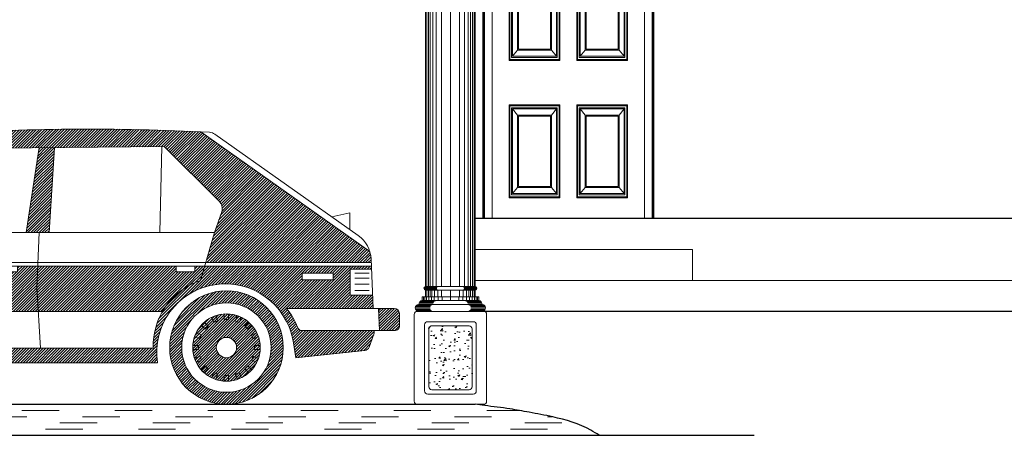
# Model space of a CAD drawing. Header units: centimetres. Extents: x 157 to 4450, y 465 to 3176.
# Tile 17 of 19: x 3096 to 3573, y 2198 to 2400. Entities that reach past the tile are written whole.
import ezdxf
from ezdxf.xclip import XClip

# ---------------------------------------------------------------- set-up
doc = ezdxf.new("R2010")
doc.units = ezdxf.units.CM
doc.header["$XCLIPFRAME"] = 0
doc.linetypes.add('ACAD_ISO03W100', pattern=[30, 12, -18])
doc.layers.get('0').update_dxf_attribs({"lineweight": 25})
for name, color, linetype, lineweight in [('1.000', 144, 'Continuous', 13), ('column', 56, 'Continuous', 5), ('FURNIT', 204, 'Continuous', 9), ('Glass', 161, 'Continuous', 5), ('Win', 5, 'Continuous', 20)]:
    doc.layers.add(name, color=color, linetype=linetype, lineweight=lineweight)
pattern_1 = [(44.99999999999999, (-3920.215003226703, 4998.696252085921), (-0.6122901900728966, 0.6122901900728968), [])]

# ---------------------------------------------------------------- blocks, each defined once
blk = doc.blocks.new('CAR-SIDE')
at = {"layer": 'Glass'}
h = blk.add_hatch(dxfattribs=at)
h.set_pattern_fill('ANSI31', color=256, scale=0.2727272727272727, style=0)
h.set_pattern_definition(pattern_1)
h.paths.add_polyline_path([(-203.917535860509, -52.7075938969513), (-203.9175569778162, -52.70762846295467), (-205.3280367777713, -58.63012578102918), (-103.9086368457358, -58.63012578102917, -0.02263117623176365), (-102.1534039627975, -52.03155736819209, -0.1009668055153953), (-93.17500053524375, -44.70279363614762), (-55.31429776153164, -8.491736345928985), (41.17640848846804, -7.626348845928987), (65.45647416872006, -31.71714954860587, -0.2896014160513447), (66.51621001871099, -36.31885314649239), (63.32491923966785, -45.5411398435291), (59.55408395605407, -58.63012578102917), (132.1988455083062, -58.63012578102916, 0.02945488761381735), (132.2314021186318, -57.08872526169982), (132.2234576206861, -56.91063610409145, 0.0611083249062), (131.6730184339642, -53.769061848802), (57.31669789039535, -1.178862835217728, 0.03018096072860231), (-61.15562186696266, -2.43399187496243), (-66.42457822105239, -6.491202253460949), (-60.7770575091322, -7.328872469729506), (-98.93523701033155, -39.99725059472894), (-111.1317915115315, -40.91672365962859), (-111.1317488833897, -40.91669083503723, 0.03087765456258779)])
h = blk.add_hatch(dxfattribs=at)
h.set_pattern_fill('ANSI31', color=256, scale=0.2727272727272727, style=0)
h.set_pattern_definition(pattern_1)
h.paths.add_polyline_path([(-6.987768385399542, -8.05831455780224), (-13.83078046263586, -8.119686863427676), (-19.50888994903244, -45.54113984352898), (-9.394674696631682, -45.54113984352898)])
h = blk.add_hatch(dxfattribs=at)
h.set_pattern_fill('ANSI31', color=256, scale=0.2727272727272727, style=0)
h.set_pattern_definition(pattern_1)
h.paths.add_polyline_path([(-105.4370627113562, -80.26481328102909), (-127.1700215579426, -80.26481328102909, -0.1185956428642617), (-121.6166953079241, -93.26517573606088), (-120.0020133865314, -102.7648882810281), (-100.2333221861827, -102.7648882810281, -0.07695786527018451)])
h.paths.add_polyline_path([(-127.1700215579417, -80.26481328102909), (-105.4370627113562, -80.26481328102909, -0.06670844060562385), (-104.243892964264, -60.25272734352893), (-205.714469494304, -60.25272734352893), (-206.0107343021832, -61.49672072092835), (-193.1272571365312, -61.49672072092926), (-196.1290694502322, -76.55987246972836), (-213.5267001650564, -76.55987246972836), (-216.654980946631, -78.42586484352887), (-177.252806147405, -78.42586484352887, 0.0724929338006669), (-181.8058203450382, -85.36581339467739, -0.2957441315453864), (-183.8482036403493, -86.67408772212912), (-205.6483319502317, -86.67408772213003), (-207.1627600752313, -89.48659709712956), (-204.2150356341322, -95.13865978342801), (-204.6776737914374, -96.1117953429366), (-181.6089955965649, -99.49231759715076, -0.7372022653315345)])
h.paths.add_polyline_path([(133.5295047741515, -90.24374659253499, 0.09335302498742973), (133.6647054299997, -89.35158688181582), (133.6376536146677, -88.64825353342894), (102.0235369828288, -88.64825353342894, -0.3131604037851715), (99.96866443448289, -87.24198004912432, 0.07995164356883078), (95.01973872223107, -78.91264415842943), (133.2049598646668, -78.91264415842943), (132.9407593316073, -72.99014903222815), (123.0366567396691, -72.99014903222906), (123.0366567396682, -61.65898203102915), (132.4352797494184, -61.65898203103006), (132.372547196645, -60.25272734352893), (59.08662503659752, -60.25272734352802), (57.24016245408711, -66.66200299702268, 0.3353486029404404), (36.41676874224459, -96.38265546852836), (-102.462892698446, -96.38265546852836, 0.02240701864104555), (-100.2333221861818, -102.764888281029), (38.22870450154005, -102.764888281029, -0.9899795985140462), (97.91318841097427, -93.2174923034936), (99.18441492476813, -100.6284611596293), (129.5270243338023, -97.35622057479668, 0.2735857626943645), (131.3657746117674, -95.9235394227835)])
h.paths.add_polyline_path([(115.5456456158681, -66.28339590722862), (101.9698803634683, -66.28339590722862), (101.9698803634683, -63.38975703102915), (115.5186039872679, -63.38975703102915)], flags=16)
h = blk.add_hatch(dxfattribs=at)
h.set_pattern_fill('ANSI31', color=256, scale=0.2727272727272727, style=0)
h.set_pattern_definition(pattern_1)
h.paths.add_polyline_path([(-14.21364690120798, -80.26481328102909), (-14.85743213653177, -69.66381640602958), (-14.44596097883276, -60.25272734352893), (-23.29496026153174, -60.25272734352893), (-23.29496026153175, -62.71367246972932), (-31.543185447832, -62.71367246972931), (-31.543185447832, -60.25272734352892), (-104.2438929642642, -60.25272734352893, 0.06670844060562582), (-105.4370627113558, -80.26481328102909)])
h.paths.add_polyline_path([(40.42214518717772, -80.26481328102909, -0.1858886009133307), (57.24016245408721, -66.66200299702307), (59.0866250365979, -60.25272734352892), (54.69808817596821, -60.25272734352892), (54.69808817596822, -62.71367246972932), (46.47690692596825, -62.71367246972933), (46.47690692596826, -60.25272734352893), (-14.44596097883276, -60.25272734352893), (-14.85743213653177, -69.6638164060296), (-14.21364690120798, -80.26481328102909)])
h = blk.add_hatch(dxfattribs=at)
h.set_pattern_fill('ANSI31', color=256, scale=0.2727272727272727, style=0)
h.set_pattern_definition(pattern_1)
h.paths.add_polyline_path([(-125.9245085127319, -96.11222072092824, 1), (-175.9006366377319, -96.11222072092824, 1)])
h.paths.add_polyline_path([(-170.5730942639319, -96.11222072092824, -1), (-131.2520508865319, -96.11222072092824, -1)], flags=16)
h.paths.add_polyline_path([(-165.7323335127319, -96.11222072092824, -1), (-136.0928116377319, -96.11222072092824, -1)], flags=0)
h.paths.add_polyline_path([(-155.3747274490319, -96.11222072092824, -1), (-146.4504177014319, -96.11222072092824, -1)], flags=0)
h.paths.add_polyline_path([(93.61348173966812, -96.11222072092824, 1), (43.63735361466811, -96.11222072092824, 1)])
h.paths.add_polyline_path([(48.93785205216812, -96.11222072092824, -1), (88.3129833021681, -96.11222072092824, -1)], flags=16)
h.paths.add_polyline_path([(53.77861280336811, -96.11222072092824, -1), (83.47222255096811, -96.11222072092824, -1)], flags=0)
h.paths.add_polyline_path([(64.16326280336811, -96.11222072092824, -1), (73.0875725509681, -96.11222072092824, -1)], flags=0)
h = blk.add_hatch(dxfattribs=at)
h.set_pattern_fill('ANSI31', color=256, scale=0.2727272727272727, style=0)
h.set_pattern_definition(pattern_1)
h.paths.add_polyline_path([(144.6983887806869, -81.10318647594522, 0.3987834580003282), (142.4809844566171, -78.91264415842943), (135.4766020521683, -78.91264415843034), (135.9092958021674, -88.64825353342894), (142.5890281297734, -88.64825353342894, 0.4301127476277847), (144.8065929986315, -86.4051931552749)])
for p, q in [((-61.15566338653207, -2.434023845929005), (-111.1317915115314, -40.91672365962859)), ((131.6634878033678, -53.76232109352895), (57.29425067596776, -1.162986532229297)), ((126.6334241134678, -46.83922109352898), (63.51422217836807, -2.190633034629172)), ((-98.93523701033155, -39.99725059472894), (-60.77705750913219, -7.328872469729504)), ((-55.31429776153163, -8.491736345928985), (-93.1750008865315, -44.70279397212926)), ((-60.77705750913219, -7.328872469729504), (-66.42911788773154, -6.490528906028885)), ((41.17640848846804, -7.626348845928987), (-55.31429776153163, -8.491736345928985)), ((-13.82978563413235, -8.113130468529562), (-19.50888994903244, -45.54113984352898)), ((-6.987815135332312, -8.059042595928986), (-9.394674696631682, -45.54113984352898)), ((40.22989148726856, -7.626348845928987), (39.31041611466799, -45.54113984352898)), ((65.46134405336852, -31.7219814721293), (41.17640848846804, -7.626348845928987)), ((-75.67794794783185, -33.91249415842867), (-78.95019500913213, -34.34518790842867)), ((-77.54394032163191, -44.78392578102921), (-78.95019500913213, -34.34518790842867)), ((-74.29873719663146, -44.35123203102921), (-75.67794794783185, -33.91249415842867)), ((63.32491923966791, -45.54113984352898), (66.51603679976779, -36.31935371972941)), ((114.9777367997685, -38.59099590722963), (122.9014393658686, -36.86022090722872)), ((122.9014393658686, -36.86022090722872), (122.9284833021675, -44.2160146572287)), ((-111.1317915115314, -40.91672365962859), (-98.93523701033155, -39.99725059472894)), ((-78.24706651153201, -39.56455684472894), (-78.78793369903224, -48.32660528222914)), ((-94.66238507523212, -45.54113984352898), (63.32491923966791, -45.54113984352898)), ((-74.29873719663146, -44.35123203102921), (-77.54394032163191, -44.78392578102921)), ((-13.80274169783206, -45.54113984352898), (-14.85743213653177, -69.66381640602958)), ((63.32491923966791, -45.54113984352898), (57.24016280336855, -66.66200178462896)), ((-83.16895907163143, -48.32660528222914), (-74.40691063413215, -48.32660528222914)), ((-203.9175569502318, -52.70762834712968), (-208.9476229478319, -73.82849259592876)), ((-205.7024198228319, -58.63012578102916), (132.3125284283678, -58.63012578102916)), ((-205.7024198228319, -60.25272734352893), (132.3936602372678, -60.25272734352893)), ((-31.543185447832, -62.71367246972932), (-31.543185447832, -60.25272734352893)), ((-23.29496026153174, -60.25272734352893), (-23.29496026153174, -62.71367246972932)), ((46.47690692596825, -62.71367246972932), (46.47690692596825, -60.25272734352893)), ((54.69808817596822, -60.25272734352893), (54.69808817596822, -62.71367246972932)), ((133.2049598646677, -78.91264415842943), (132.2313989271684, -57.08865371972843)), ((-206.3514604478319, -62.98410490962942), (-195.2907258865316, -62.98410490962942)), ((-205.9998961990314, -61.49672072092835), (-193.1272571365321, -61.49672072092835)), ((-195.2907258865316, -62.98410490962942), (-197.6434975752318, -74.61275059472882)), ((-193.1272571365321, -61.49672072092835), (-196.1290694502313, -76.55987246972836)), ((-23.29496026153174, -62.71367246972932), (-31.543185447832, -62.71367246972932)), ((54.69808817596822, -62.71367246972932), (46.47690692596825, -62.71367246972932)), ((101.9698803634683, -63.38975703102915), (101.9698803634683, -66.28339590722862)), ((115.5186039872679, -63.38975703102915), (101.9698803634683, -63.38975703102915)), ((115.5456456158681, -66.28339590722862), (115.5186039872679, -63.38975703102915)), ((132.4477458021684, -61.65898203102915), (123.0366567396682, -61.65898203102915)), ((123.0366567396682, -61.65898203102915), (123.0366567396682, -72.99014903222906)), ((125.1730815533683, -63.38975703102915), (131.3930553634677, -63.38975703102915)), ((101.9698803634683, -66.28339590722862), (115.5456456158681, -66.28339590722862)), ((125.1730815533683, -65.63435528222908), (131.3930553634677, -65.63435528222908)), ((125.1730815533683, -68.14938828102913), (131.3930553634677, -68.14938828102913)), ((-14.85743213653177, -69.66381640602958), (-13.234830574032, -96.38265546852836)), ((123.0366567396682, -72.99014903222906), (132.9615690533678, -72.99014903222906)), ((125.1730815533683, -70.98893928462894), (131.3930553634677, -70.98893928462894)), ((-208.9476229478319, -73.82849259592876), (-216.6549809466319, -78.42586484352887)), ((-196.1290694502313, -76.55987246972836), (-213.4909073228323, -76.55987246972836)), ((-197.6434975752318, -74.61275059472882), (-210.2457041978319, -74.61275059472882)), ((-177.2528057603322, -78.42586484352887), (-216.6549809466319, -78.42586484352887)), ((-216.6549809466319, -78.42586484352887), (-216.6549809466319, -86.67408772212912)), ((-155.726291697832, -82.04967384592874), (-154.7797746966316, -84.34835996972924)), ((-151.8590918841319, -81.26541584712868), (-151.8590918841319, -83.75340490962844)), ((-149.9660555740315, -81.26541584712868), (-149.9660555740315, -83.75340490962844)), ((-146.0988557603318, -82.04967384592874), (-147.0724166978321, -84.34835996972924)), ((-127.1685041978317, -80.26481328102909), (40.41919442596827, -80.26481328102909)), ((63.81170086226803, -82.04967384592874), (64.78526179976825, -84.34835996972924)), ((67.67890067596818, -81.26541584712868), (67.67890067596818, -83.75340490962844)), ((69.5719346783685, -81.26541584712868), (69.5719346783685, -83.75340490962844)), ((73.43913679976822, -82.04967384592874), (72.49261749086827, -84.34835996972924)), ((95.01973642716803, -78.91264415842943), (142.4808315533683, -78.91264415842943)), ((135.9092958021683, -88.64825353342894), (135.4766020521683, -78.91264415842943)), ((144.8065616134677, -86.40365528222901), (144.6983881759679, -81.1031568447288)), ((-162.0544366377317, -86.2684379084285), (-160.2966200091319, -88.02625684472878)), ((-160.7293137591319, -84.94331272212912), (-158.971494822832, -86.7011316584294)), ((-157.4570666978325, -82.75280234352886), (-156.5105496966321, -85.05148615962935)), ((-156.5105496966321, -85.05148615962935), (-154.7797746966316, -84.34835996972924)), ((-151.8590918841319, -83.75340490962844), (-149.9660555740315, -83.75340490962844)), ((-147.0724166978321, -84.34835996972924), (-145.3145977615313, -85.05148615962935)), ((-144.3680807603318, -82.75280234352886), (-145.3145977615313, -85.05148615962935)), ((-141.0958336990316, -84.94331272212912), (-142.8536526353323, -86.7011316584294)), ((-139.7707085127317, -86.2684379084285), (-141.5285274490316, -88.02625684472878)), ((57.48355361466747, -86.2684379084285), (59.24137255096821, -88.02625684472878)), ((58.80867880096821, -84.94331272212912), (60.56649773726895, -86.7011316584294)), ((62.08092586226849, -82.75280234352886), (63.02744286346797, -85.05148615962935)), ((63.02744286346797, -85.05148615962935), (64.78526179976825, -84.34835996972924)), ((67.67890067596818, -83.75340490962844), (69.5719346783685, -83.75340490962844)), ((72.49261749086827, -84.34835996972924), (74.22339249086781, -85.05148615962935)), ((75.16991179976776, -82.75280234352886), (74.22339249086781, -85.05148615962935)), ((78.44215655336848, -84.94331272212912), (76.68433992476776, -86.7011316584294)), ((79.79432567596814, -86.2684379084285), (78.00946280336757, -88.02625684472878)), ((-216.6549809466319, -86.67408772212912), (-183.8243415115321, -86.67408772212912)), ((-205.6483319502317, -86.67408772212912), (-207.1627600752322, -89.48659709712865)), ((-207.1627600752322, -89.48659709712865), (-204.2150356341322, -95.13865978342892)), ((-164.2449493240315, -89.5677289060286), (-161.9462632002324, -90.51424590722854)), ((-162.6764356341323, -92.24502090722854), (-161.9462632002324, -90.51424590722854)), ((-160.2966200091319, -88.02625684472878), (-158.971494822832, -86.7011316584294)), ((-142.8536526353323, -86.7011316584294), (-141.5285274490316, -88.02625684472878)), ((-137.5801981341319, -89.5677289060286), (-139.8788819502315, -90.51424590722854)), ((-139.8788819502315, -90.51424590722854), (-139.148711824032, -92.24502090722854)), ((55.2930409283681, -89.5677289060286), (57.59172705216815, -90.51424590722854)), ((56.86155692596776, -92.24502090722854), (57.59172705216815, -90.51424590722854)), ((59.24137255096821, -88.02625684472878), (60.56649773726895, -86.7011316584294)), ((76.68433992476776, -86.7011316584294), (78.00946280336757, -88.02625684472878)), ((81.95779442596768, -89.5677289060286), (79.65910830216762, -90.51424590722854)), ((79.65910830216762, -90.51424590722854), (80.38927842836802, -92.24502090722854)), ((102.0239659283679, -88.64825353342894), (142.589004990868, -88.64825353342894)), ((131.3660114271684, -95.92291778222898), (133.5294801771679, -90.24381115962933)), ((133.6646975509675, -89.35138203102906), (133.6376536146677, -88.64825353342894)), ((-204.2150356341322, -95.13865978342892), (-206.5678073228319, -100.0875939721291)), ((-165.7323335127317, -95.1657037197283), (-163.2443444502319, -95.1657037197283)), ((-164.9751194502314, -91.29850390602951), (-162.6764356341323, -92.24502090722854)), ((-163.2443444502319, -97.03169609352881), (-163.2443444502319, -95.1657037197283)), ((-136.8500257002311, -91.29850390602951), (-139.148711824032, -92.24502090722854)), ((-138.580800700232, -95.1657037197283), (-138.580800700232, -97.03169609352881)), ((-136.0928116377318, -95.1657037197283), (-138.580800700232, -95.1657037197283)), ((-120.0020133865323, -102.764888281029), (-121.6246149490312, -93.21858184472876)), ((53.80565673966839, -95.1657037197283), (56.29364580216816, -95.1657037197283)), ((54.56287080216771, -91.29850390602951), (56.86155692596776, -92.24502090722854)), ((56.29364580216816, -97.03169609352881), (56.29364580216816, -95.1657037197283)), ((82.68796455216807, -91.29850390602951), (80.38927842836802, -92.24502090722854)), ((83.47222255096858, -95.1657037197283), (80.95718955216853, -95.1657037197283)), ((80.95718955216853, -95.1657037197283), (80.95718955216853, -97.03169609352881)), ((99.18441492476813, -100.6284611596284), (97.91337530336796, -93.21858184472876)), ((-181.606787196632, -99.4926412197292), (-204.6747710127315, -96.11222072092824)), ((-165.7323335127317, -97.03169609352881), (-163.2443444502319, -97.03169609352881)), ((-136.0928116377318, -97.03169609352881), (-138.580800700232, -97.03169609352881)), ((-102.4508725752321, -96.38265546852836), (36.41677723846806, -96.38265546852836)), ((53.80565673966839, -97.03169609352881), (56.29364580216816, -97.03169609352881)), ((83.47222255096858, -97.03169609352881), (80.95718955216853, -97.03169609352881)), ((99.18441492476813, -100.6284611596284), (129.5270629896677, -97.35621640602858)), ((-206.5678073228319, -100.0875939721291), (-181.5797432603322, -100.0875939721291)), ((-164.9751194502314, -100.8988959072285), (-162.6764356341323, -99.95237890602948)), ((-164.2449493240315, -102.6567148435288), (-161.9462632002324, -101.6831539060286)), ((-161.9462632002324, -101.6831539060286), (-162.6764356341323, -99.95237890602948)), ((-139.148711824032, -99.95237890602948), (-139.8788819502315, -101.6831539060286)), ((-137.5801981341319, -102.6567148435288), (-139.8788819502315, -101.6831539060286)), ((-136.8500257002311, -100.8988959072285), (-139.148711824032, -99.95237890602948)), ((-120.0020133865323, -102.764888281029), (38.22868173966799, -102.764888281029)), ((54.56287080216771, -100.8988959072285), (56.86155692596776, -99.95237890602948)), ((55.2930409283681, -102.6567148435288), (57.59172705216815, -101.6831539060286)), ((57.59172705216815, -101.6831539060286), (56.86155692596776, -99.95237890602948)), ((80.38927842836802, -99.95237890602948), (79.65910830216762, -101.6831539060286)), ((81.95779442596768, -102.6567148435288), (79.65910830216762, -101.6831539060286)), ((82.68796455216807, -100.8988959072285), (80.38927842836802, -99.95237890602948)), ((-162.0544366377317, -105.9289595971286), (-160.2966200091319, -104.1711429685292)), ((-160.7293137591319, -107.2540847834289), (-158.971494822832, -105.4962658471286)), ((-158.971494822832, -105.4962658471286), (-160.2966200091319, -104.1711429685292)), ((-157.4570666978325, -109.4445974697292), (-156.5105496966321, -107.1459113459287)), ((-154.7797746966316, -107.8490398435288), (-156.5105496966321, -107.1459113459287)), ((-155.726291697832, -110.1477236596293), (-154.7797746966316, -107.8490398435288)), ((-145.3145977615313, -107.1459113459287), (-147.0724166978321, -107.8490398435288)), ((-146.0988557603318, -110.1477236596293), (-147.0724166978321, -107.8490398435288)), ((-144.3680807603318, -109.4445974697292), (-145.3145977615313, -107.1459113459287)), ((-141.5285274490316, -104.1711429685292), (-142.8536526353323, -105.4962658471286)), ((-141.0958336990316, -107.2540847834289), (-142.8536526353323, -105.4962658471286)), ((-139.7707085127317, -105.9289595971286), (-141.5285274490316, -104.1711429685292)), ((57.48355361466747, -105.9289595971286), (59.24137255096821, -104.1711429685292)), ((58.80867880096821, -107.2540847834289), (60.56649773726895, -105.4962658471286)), ((60.56649773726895, -105.4962658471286), (59.24137255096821, -104.1711429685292)), ((62.08092586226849, -109.4445974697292), (63.02744286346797, -107.1459113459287)), ((64.78526179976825, -107.8490398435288), (63.02744286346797, -107.1459113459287)), ((63.81170086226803, -110.1477236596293), (64.78526179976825, -107.8490398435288)), ((74.22339249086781, -107.1459113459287), (72.49261749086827, -107.8490398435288)), ((73.43913679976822, -110.1477236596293), (72.49261749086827, -107.8490398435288)), ((75.16991179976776, -109.4445974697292), (74.22339249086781, -107.1459113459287)), ((78.00946280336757, -104.1711429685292), (76.68433992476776, -105.4962658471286)), ((78.44215655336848, -107.2540847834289), (76.68433992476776, -105.4962658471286)), ((79.79432567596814, -105.9289595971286), (78.00946280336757, -104.1711429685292)), ((-151.8590918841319, -110.9319816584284), (-151.8590918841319, -108.4439925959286)), ((-149.9660555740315, -108.4439925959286), (-151.8590918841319, -108.4439925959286)), ((-149.9660555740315, -110.9319816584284), (-149.9660555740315, -108.4439925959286)), ((69.5719346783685, -108.4439925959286), (67.67890067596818, -108.4439925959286)), ((67.67890067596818, -110.9319816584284), (67.67890067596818, -108.4439925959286)), ((69.5719346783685, -110.9319816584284), (69.5719346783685, -108.4439925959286))]:
    blk.add_line(p, q)
for centre, radius in [((-150.9125725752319, -96.11222072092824), 24.9880640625), ((68.62541767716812, -96.11222072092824), 24.9880640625), ((-150.9125725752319, -96.11222072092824), 19.6605216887), ((68.62541767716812, -96.11222072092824), 19.687565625), ((-150.9125725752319, -96.11222072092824), 14.8197609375), ((68.62541767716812, -96.11222072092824), 14.8468048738), ((68.62541767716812, -96.11222072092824), 14.8468048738), ((-150.9125725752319, -96.11222072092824), 4.462154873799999), ((68.62541767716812, -96.11222072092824), 4.462154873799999)]:
    blk.add_circle(centre, radius)
for centre, radius, start, end in [((8.467763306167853, -982.2623306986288), 982.2988289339, 86.92340900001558, 94.06442300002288), ((60.91888814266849, -5.891348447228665), 4.5200712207, 54.95777499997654, 86.58047499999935), ((62.34706136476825, -34.85609884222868), 4.418308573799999, 340.6596070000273, 45.18186599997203), ((-62.15096978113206, -797.333219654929), 758.0007135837, 93.70494800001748, 100.7793350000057), ((-79.70272444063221, -70.37162261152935), 28.9894981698, 117.6927189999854, 140.754425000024), ((119.1437514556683, -57.58333921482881), 13.0969936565, 2.164629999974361, 55.11983899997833), ((-173.981131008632, -70.99657777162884), 35.08098155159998, 148.5781559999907, 184.6302490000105), ((-30.17589396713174, -74.71045630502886), 75.4658492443, 162.5112299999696, 201.8235929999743), ((-151.4127180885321, -98.30677418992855), 30.2195415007, 9.693307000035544, 183.378372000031), ((66.4933059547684, -95.30024724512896), 30.096008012, 107.9058690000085, 182.0610960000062), ((68.11902291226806, -98.2917349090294), 30.22317382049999, 9.663205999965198, 188.5112759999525), ((-155.7218978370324, -97.51490308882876), 28.7744920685, 138.440200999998, 155.1071170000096), ((71.61576995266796, -98.45314006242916), 30.4889608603, 21.57454700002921, 39.8592610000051), ((142.4348090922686, -81.17695478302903), 2.2647813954, 1.867292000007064, 88.83560199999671), ((-183.8362007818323, -84.44447798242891), 2.2296420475, 270.3047180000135, 334.5373539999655), ((142.6352397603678, -86.47623013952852), 2.172514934, 268.7805790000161, 1.914377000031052), ((102.0086497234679, -86.46556164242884), 2.1827426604, 200.8373720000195, 270.4020690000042), ((131.2287171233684, -89.43875386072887), 2.4375473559, 340.7145689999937, 2.054153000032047), ((129.2352197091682, -95.08541191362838), 2.289480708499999, 277.3234859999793, 338.5427250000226)]:
    blk.add_arc(centre, radius, start, end)
blk = doc.blocks.new('Door - 90x210 (Common)')
for p, q in [((-45.04499999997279, -210), (-45.04499999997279, 0)), ((-45.04499999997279, -180), (-45.04499999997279, 0)), ((-45.04499999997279, 0), (-45.04499999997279, -180)), ((-45.04499999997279, 0), (45.04499999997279, 0)), ((45.04499999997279, -180), (45.04499999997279, 0)), ((45.04499999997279, 0), (45.04499999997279, -180)), ((45.04499999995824, -210.0000000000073), (45.04499999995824, 0)), ((45.04499999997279, 0), (45.04499999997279, -210)), ((-39.31199999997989, -7), (-39.31199999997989, -2.5)), ((39.31199999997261, -7), (39.31199999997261, -2.5)), ((-39.31199999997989, -7), (-42.58799999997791, -7)), ((-40.54049999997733, -210), (-40.54049999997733, -7)), ((39.31199999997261, -5), (-39.31199999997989, -5)), ((42.58799999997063, -7), (39.31199999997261, -7)), ((40.54049999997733, -7), (40.54049999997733, -210)), ((-45.04499999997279, -12), (-45.04499999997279, -180)), ((-36.85499999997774, -210), (-36.85499999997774, -10)), ((-36.85499999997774, -10), (36.85499999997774, -10)), ((36.85499999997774, -10), (36.85499999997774, -210)), ((45.04499999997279, -12), (45.04499999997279, -180)), ((-28.66499999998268, -68.5), (-28.66499999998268, -23.5)), ((-28.66499999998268, -23.5), (-4.094999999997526, -23.5)), ((-4.094999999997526, -23.5), (-4.094999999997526, -68.5)), ((4.094999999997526, -23.5), (4.094999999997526, -68.5)), ((28.66499999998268, -23.5), (4.094999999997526, -23.5)), ((28.66499999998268, -68.5), (28.66499999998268, -23.5)), ((-28.66499999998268, -68.5), (-4.094999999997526, -68.5)), ((28.66499999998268, -68.5), (4.094999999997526, -68.5)), ((-28.66499999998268, -133.5), (-28.66499999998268, -88.5)), ((-28.66499999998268, -88.5), (-4.094999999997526, -88.5)), ((-4.094999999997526, -88.5), (-4.094999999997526, -133.5)), ((28.66499999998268, -88.5), (4.094999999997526, -88.5)), ((4.094999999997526, -88.5), (4.094999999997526, -133.5)), ((28.66499999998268, -133.5), (28.66499999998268, -88.5)), ((-28.66499999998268, -133.5), (-4.094999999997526, -133.5)), ((28.66499999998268, -133.5), (4.094999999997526, -133.5)), ((-28.66499999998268, -200), (-28.66499999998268, -155)), ((-28.66499999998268, -155), (-4.094999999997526, -155)), ((-4.094999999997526, -155), (-4.094999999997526, -200)), ((28.66499999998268, -155), (4.094999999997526, -155)), ((4.094999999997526, -155), (4.094999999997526, -200)), ((28.66499999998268, -200), (28.66499999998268, -155)), ((-45.04499999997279, -195.0000000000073), (-45.04499999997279, -210.0000000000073)), ((-28.66499999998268, -200), (-4.094999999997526, -200)), ((28.66499999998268, -200), (4.094999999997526, -200)), ((47.04499999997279, -210), (-47.04499999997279, -210))]:
    blk.add_line(p, q)
at = {"layer": 'FURNIT'}
for p, q in [((-42.58799999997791, -7), (-39.31199999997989, -2.5)), ((-39.31199999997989, -7), (-42.58799999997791, -2.5)), ((-42.58799999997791, -7), (-42.58799999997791, -2.5)), ((-39.31199999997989, -2.5), (-42.58799999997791, -2.5)), ((39.31199999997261, -4), (-39.31199999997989, -4)), ((39.31199999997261, -4.5), (-39.31199999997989, -4.5)), ((39.31199999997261, -7), (42.58799999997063, -2.5)), ((42.58799999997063, -7), (39.31199999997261, -2.5)), ((42.58799999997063, -2.5), (39.31199999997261, -2.5)), ((42.58799999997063, -7), (42.58799999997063, -2.5)), ((-41.3594999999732, -210), (-41.3594999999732, -7)), ((-40.94999999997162, -210), (-40.94999999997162, -7)), ((40.9499999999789, -7), (40.9499999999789, -210)), ((41.3594999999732, -7), (41.3594999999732, -210)), ((-28.25549999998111, -68), (-28.25549999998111, -24)), ((-28.25549999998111, -24), (-4.504499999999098, -24)), ((-27.43649999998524, -67), (-27.43649999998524, -25)), ((-27.43649999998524, -25), (-5.323499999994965, -25)), ((-27.02699999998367, -66.5), (-27.02699999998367, -25.5)), ((-27.02699999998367, -25.5), (-5.732999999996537, -25.5)), ((-24.56999999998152, -28.5), (-27.02699999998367, -25.5)), ((-24.56999999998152, -63.5), (-24.56999999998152, -28.5)), ((-24.56999999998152, -28.5), (-8.189999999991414, -28.5)), ((-8.189999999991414, -28.5), (-5.732999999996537, -25.5)), ((-8.189999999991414, -28.5), (-8.189999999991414, -63.5)), ((-5.732999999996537, -25.5), (-5.732999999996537, -66.5)), ((-5.323499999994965, -25), (-5.323499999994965, -67)), ((-4.504499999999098, -24), (-4.504499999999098, -68)), ((4.504499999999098, -24), (4.504499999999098, -68)), ((28.25549999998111, -24), (4.504499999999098, -24)), ((5.323499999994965, -25), (5.323499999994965, -67)), ((27.43649999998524, -25), (5.323499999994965, -25)), ((5.732999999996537, -25.5), (5.732999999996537, -66.5)), ((27.02699999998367, -25.5), (5.732999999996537, -25.5)), ((8.18999999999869, -28.5), (5.732999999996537, -25.5)), ((8.18999999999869, -28.5), (8.18999999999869, -63.5)), ((24.5699999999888, -28.5), (8.18999999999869, -28.5)), ((24.5699999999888, -28.5), (27.02699999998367, -25.5)), ((24.5699999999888, -63.5), (24.5699999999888, -28.5)), ((27.02699999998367, -66.5), (27.02699999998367, -25.5)), ((27.43649999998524, -67), (27.43649999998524, -25)), ((28.25549999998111, -68), (28.25549999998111, -24)), ((-24.16049999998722, -63), (-24.16049999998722, -29)), ((-24.16049999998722, -29), (-8.599499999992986, -29)), ((-8.599499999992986, -29), (-8.599499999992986, -63)), ((8.599499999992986, -29), (8.599499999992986, -63)), ((24.16049999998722, -29), (8.599499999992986, -29)), ((24.16049999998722, -63), (24.16049999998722, -29)), ((-24.56999999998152, -63.5), (-27.02699999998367, -66.5)), ((-27.02699999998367, -66.5), (-5.732999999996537, -66.5)), ((-24.56999999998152, -63.5), (-8.189999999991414, -63.5)), ((-24.16049999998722, -63), (-8.599499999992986, -63)), ((-8.189999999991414, -63.5), (-5.732999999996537, -66.5)), ((8.18999999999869, -63.5), (5.732999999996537, -66.5)), ((27.02699999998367, -66.5), (5.732999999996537, -66.5)), ((24.5699999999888, -63.5), (8.18999999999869, -63.5)), ((24.16049999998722, -63), (8.599499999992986, -63)), ((24.5699999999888, -63.5), (27.02699999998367, -66.5)), ((-28.25549999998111, -68), (-4.504499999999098, -68)), ((-27.43649999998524, -67), (-5.323499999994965, -67)), ((28.25549999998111, -68), (4.504499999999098, -68)), ((27.43649999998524, -67), (5.323499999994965, -67)), ((-28.25549999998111, -133), (-28.25549999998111, -89)), ((-28.25549999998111, -89), (-4.504499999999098, -89)), ((-27.43649999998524, -132), (-27.43649999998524, -90)), ((-27.43649999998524, -90), (-5.323499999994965, -90)), ((-27.02699999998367, -131.5), (-27.02699999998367, -90.5)), ((-27.02699999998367, -90.5), (-5.732999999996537, -90.5)), ((-24.56999999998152, -93.5), (-27.02699999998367, -90.5)), ((-8.189999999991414, -93.5), (-5.732999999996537, -90.5)), ((-5.732999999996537, -90.5), (-5.732999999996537, -131.5)), ((-5.323499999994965, -90), (-5.323499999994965, -132)), ((-4.504499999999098, -89), (-4.504499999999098, -133)), ((28.25549999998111, -89), (4.504499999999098, -89)), ((4.504499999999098, -89), (4.504499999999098, -133)), ((27.43649999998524, -90), (5.323499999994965, -90)), ((5.323499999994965, -90), (5.323499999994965, -132)), ((27.02699999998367, -90.5), (5.732999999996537, -90.5)), ((5.732999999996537, -90.5), (5.732999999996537, -131.5)), ((8.18999999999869, -93.5), (5.732999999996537, -90.5)), ((24.5699999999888, -93.5), (27.02699999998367, -90.5)), ((27.02699999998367, -131.5), (27.02699999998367, -90.5)), ((27.43649999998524, -132), (27.43649999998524, -90)), ((28.25549999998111, -133), (28.25549999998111, -89)), ((-24.56999999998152, -128.5), (-24.56999999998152, -93.5)), ((-24.56999999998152, -93.5), (-8.189999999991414, -93.5)), ((-24.16049999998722, -128), (-24.16049999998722, -94)), ((-24.16049999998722, -94), (-8.599499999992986, -94)), ((-8.599499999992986, -94), (-8.599499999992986, -128)), ((-8.189999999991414, -93.5), (-8.189999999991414, -128.5)), ((24.5699999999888, -93.5), (8.18999999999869, -93.5)), ((8.18999999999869, -93.5), (8.18999999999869, -128.5)), ((24.16049999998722, -94), (8.599499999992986, -94)), ((8.599499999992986, -94), (8.599499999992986, -128)), ((24.16049999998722, -128), (24.16049999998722, -94)), ((24.5699999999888, -128.5), (24.5699999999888, -93.5)), ((-24.56999999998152, -128.5), (-27.02699999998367, -131.5)), ((-24.56999999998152, -128.5), (-8.189999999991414, -128.5)), ((-24.16049999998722, -128), (-8.599499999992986, -128)), ((-8.189999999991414, -128.5), (-5.732999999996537, -131.5)), ((8.18999999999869, -128.5), (5.732999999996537, -131.5)), ((24.5699999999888, -128.5), (8.18999999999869, -128.5)), ((24.16049999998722, -128), (8.599499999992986, -128)), ((24.5699999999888, -128.5), (27.02699999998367, -131.5)), ((-28.25549999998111, -133), (-4.504499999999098, -133)), ((-27.43649999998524, -132), (-5.323499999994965, -132)), ((-27.02699999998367, -131.5), (-5.732999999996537, -131.5)), ((28.25549999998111, -133), (4.504499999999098, -133)), ((27.43649999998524, -132), (5.323499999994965, -132)), ((27.02699999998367, -131.5), (5.732999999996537, -131.5)), ((-28.25549999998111, -199.5), (-28.25549999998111, -155.5)), ((-28.25549999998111, -155.5), (-4.504499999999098, -155.5)), ((-27.43649999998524, -198.5), (-27.43649999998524, -156.5)), ((-27.43649999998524, -156.5), (-5.323499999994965, -156.5)), ((-27.02699999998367, -198), (-27.02699999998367, -157)), ((-27.02699999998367, -157), (-5.732999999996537, -157)), ((-24.56999999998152, -160), (-27.02699999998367, -157)), ((-8.189999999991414, -160), (-5.732999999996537, -157)), ((-5.732999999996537, -157), (-5.732999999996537, -198)), ((-5.323499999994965, -156.5), (-5.323499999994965, -198.5)), ((-4.504499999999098, -155.5), (-4.504499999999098, -199.5)), ((28.25549999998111, -155.5), (4.504499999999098, -155.5)), ((4.504499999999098, -155.5), (4.504499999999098, -199.5)), ((27.43649999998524, -156.5), (5.323499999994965, -156.5)), ((5.323499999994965, -156.5), (5.323499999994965, -198.5)), ((27.02699999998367, -157), (5.732999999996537, -157)), ((5.732999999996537, -157), (5.732999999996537, -198)), ((8.18999999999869, -160), (5.732999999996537, -157)), ((24.5699999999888, -160), (27.02699999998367, -157)), ((27.02699999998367, -198), (27.02699999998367, -157)), ((27.43649999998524, -198.5), (27.43649999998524, -156.5)), ((28.25549999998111, -199.5), (28.25549999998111, -155.5)), ((-24.56999999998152, -195), (-24.56999999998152, -160)), ((-24.56999999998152, -160), (-8.189999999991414, -160)), ((-24.16049999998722, -194.5), (-24.16049999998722, -160.5)), ((-24.16049999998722, -160.5), (-8.599499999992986, -160.5)), ((-8.599499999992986, -160.5), (-8.599499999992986, -194.5)), ((-8.189999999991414, -160), (-8.189999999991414, -195)), ((24.5699999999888, -160), (8.18999999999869, -160)), ((8.18999999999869, -160), (8.18999999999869, -195)), ((24.16049999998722, -160.5), (8.599499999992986, -160.5)), ((8.599499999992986, -160.5), (8.599499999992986, -194.5)), ((24.16049999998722, -194.5), (24.16049999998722, -160.5)), ((24.5699999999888, -195), (24.5699999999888, -160)), ((-24.56999999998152, -195), (-27.02699999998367, -198)), ((-24.56999999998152, -195), (-8.189999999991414, -195)), ((-24.16049999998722, -194.5), (-8.599499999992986, -194.5)), ((-8.189999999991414, -195), (-5.732999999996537, -198)), ((8.18999999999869, -195), (5.732999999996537, -198)), ((24.5699999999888, -195), (8.18999999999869, -195)), ((24.16049999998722, -194.5), (8.599499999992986, -194.5)), ((24.5699999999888, -195), (27.02699999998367, -198)), ((-28.25549999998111, -199.5), (-4.504499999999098, -199.5)), ((-27.43649999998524, -198.5), (-5.323499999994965, -198.5)), ((-27.02699999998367, -198), (-5.732999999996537, -198)), ((28.25549999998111, -199.5), (4.504499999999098, -199.5)), ((27.43649999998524, -198.5), (5.323499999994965, -198.5)), ((27.02699999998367, -198), (5.732999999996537, -198))]:
    blk.add_line(p, q, dxfattribs=at)
blk = doc.blocks.new('Column With Base')
at = {"layer": 'FURNIT'}
h = blk.add_hatch(dxfattribs=at)
h.set_pattern_fill('AR-CONC', color=256, scale=0.05, style=0)
h.set_pattern_definition([(49.99999999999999, (-4297.663426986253, 11838.39033213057), (9.1092334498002, -0.7969542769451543), [0.9525000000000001, -10.4775]), (355, (-4297.663426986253, 11838.39033213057), (-1.76214129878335, 9.552832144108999), [0.762, -8.382]), (100.451, (-4296.904326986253, 11838.32391963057), (7.347125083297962, 8.755834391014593), [0.8095000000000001, -8.9045]), (46.18420000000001, (-4297.663426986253, 11840.93033213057), (13.5539520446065, -2.102116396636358), [1.42875, -15.71625]), (96.6356, (-4296.533931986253, 11840.75515713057), (11.87021172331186, 12.37127779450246), [1.21425, -13.35675]), (351.1840000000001, (-4297.663426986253, 11840.93033213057), (11.8702302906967, 12.37125589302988), [1.143, -12.573]), (21, (-4296.393426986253, 11840.29533213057), (7.580743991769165, -5.113275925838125), [0.9525000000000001, -10.4775]), (326.0000000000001, (-4296.393426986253, 11840.29533213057), (3.090101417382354, 9.209398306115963), [0.762, -8.382]), (71.4514, (-4295.761701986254, 11839.86922713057), (10.67082453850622, 4.096142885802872), [0.8095000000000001, -8.9045]), (37.50000000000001, (-4297.663426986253, 11838.39033213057), (0.1544301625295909, 4.227751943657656), [0, -8.2804, 0, -8.509, 0, -8.41375]), (7.499999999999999, (-4297.663426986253, 11838.39033213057), (3.340983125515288, 5.009028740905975), [0, -4.8514, 0, -8.0899, 0, -3.20675]), (327.5, (-4300.495526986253, 11838.39033213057), (6.779529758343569, -0.2864371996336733), [0, -3.175, 0, -9.906, 0, -13.1445]), (317.5, (-4301.765526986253, 11838.39033213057), (7.406459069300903, 1.271324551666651), [0, -4.1275, 0, -6.578600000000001, 0, -9.3345])])
h.paths.add_polyline_path([(10.5, 36.49999999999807, 0.4142135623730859), (8.999999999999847, 37.99999999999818), (-9.000000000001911, 37.99999999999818, 0.4142135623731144), (-10.50000000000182, 36.49999999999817), (-10.5, 8.500000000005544, 0.414213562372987), (-9.000000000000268, 7.000000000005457), (9.000000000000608, 7, 0.4142135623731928), (10.50000000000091, 8.499999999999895)])
for p, q in [((-18.93333333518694, 236.6666666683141), (-18.93333333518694, 239.9999999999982)), ((-18.20559501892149, 236.6666666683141), (-18.20559501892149, 239.9999999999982)), ((-17.28938968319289, 236.641171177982), (-17.28938968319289, 239.9999999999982)), ((-16.28336108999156, 236.6607223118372), (-16.28336108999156, 239.9999999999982)), ((-15.0801883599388, 236.6666666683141), (-15.0801883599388, 239.9999999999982)), ((-13.51182910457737, 236.6666666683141), (-13.51182910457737, 239.9999999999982)), ((-12.04078965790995, 236.6666666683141), (-12.04078965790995, 239.9999999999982)), ((-10.01524095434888, 236.6666666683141), (-10.01524095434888, 239.9999999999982)), ((-7.372617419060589, 236.6666666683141), (-7.372617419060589, 239.9999999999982)), ((-4.286306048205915, 236.6666666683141), (-4.286306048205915, 239.9999999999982)), ((-2.728484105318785e-12, 239.9999999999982), (7.912603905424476e-11, 236.6666666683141)), ((4.286306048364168, 236.6666666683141), (4.286306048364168, 239.9999999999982)), ((7.372617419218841, 236.6666666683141), (7.37261741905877, 239.9999999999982)), ((10.01524095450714, 236.6666666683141), (10.01524095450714, 239.9999999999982)), ((12.04078965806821, 236.6666666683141), (12.04078965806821, 239.9999999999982)), ((13.51182910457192, 236.6666666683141), (13.51182910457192, 239.9999999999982)), ((15.08018835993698, 236.6666666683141), (15.08018835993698, 239.9999999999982)), ((16.28336109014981, 236.6607223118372), (16.28336109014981, 239.9999999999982)), ((17.28938968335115, 236.641171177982), (17.28938968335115, 239.9999999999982)), ((18.20559501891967, 236.6666666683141), (18.20559501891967, 239.9999999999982)), ((18.93333333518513, 236.6666666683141), (18.93333333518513, 239.9999999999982)), ((19.50000000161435, 236.6666666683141), (-19.5000000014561, 236.6666666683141)), ((-17.79373830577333, 235.361131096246), (-12.33525576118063, 235.361131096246)), ((-17.79373830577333, 234.6371470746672), (-12.33525576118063, 234.6371470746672)), ((-17.59327642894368, 235.8611763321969), (-12.96812720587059, 235.8611763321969)), ((-17.59327642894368, 234.1371018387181), (-12.96812720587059, 234.1371018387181)), ((-17.24548977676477, 236.2697024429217), (-12.62034055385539, 236.2697024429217)), ((-17.24548977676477, 233.7285757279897), (-12.62034055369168, 233.7285757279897)), ((-16.84381691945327, 236.5221310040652), (-12.30761345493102, 236.5221310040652)), ((16.84381691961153, 236.5221310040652), (12.30761345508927, 236.5221310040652)), ((17.79373830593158, 235.361131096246), (12.33525576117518, 235.361131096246)), ((17.79373830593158, 234.6371470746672), (12.33525576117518, 234.6371470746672)), ((17.24548977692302, 236.2697024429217), (12.62034055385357, 236.2697024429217)), ((17.24548977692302, 233.7285757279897), (12.62034055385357, 233.7285757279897)), ((17.59327642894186, 235.8611763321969), (12.96812720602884, 235.8611763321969)), ((17.59327642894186, 234.1371018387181), (12.96812720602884, 234.1371018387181)), ((-16.84381691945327, 233.4761471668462), (-12.30761345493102, 233.4761471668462)), ((16.16666667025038, 233.3333333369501), (-16.16666667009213, 233.3333333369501)), ((-16.09601129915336, 232.8075555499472), (-11.83173296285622, 232.8075555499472)), ((-15.82375243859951, 232.2075555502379), (-11.54299357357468, 232.2075555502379)), ((-15.45757537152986, 231.7933293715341), (-11.15580424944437, 231.7933293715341)), ((-15.04379104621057, 231.5178969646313), (-10.70702513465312, 231.5178969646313)), ((14.50000000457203, 231.3333333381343), (-14.50000000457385, 231.3333333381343)), ((14.50000000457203, 229.6666666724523), (-14.50000000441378, 229.6666666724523)), ((-14.25185732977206, 229.6666666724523), (-14.25185732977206, 231.3333333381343)), ((-13.69447359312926, 229.6666666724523), (-13.69447359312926, 231.3333333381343)), ((-13.25767505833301, 229.0975324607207), (-7.133885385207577, 229.0975324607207)), ((-13.04305876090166, 229.6411711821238), (-13.04305876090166, 231.3333333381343)), ((-11.9840314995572, 229.660722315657), (-11.9840314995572, 231.3333333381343)), ((-10.64812935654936, 229.6666666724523), (-10.64812935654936, 231.3333333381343)), ((-8.84057786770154, 229.6666666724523), (-8.84057786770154, 231.3333333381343)), ((-6.775330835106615, 229.6666666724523), (-6.775330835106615, 231.3333333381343)), ((-4.643651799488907, 229.6666666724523), (-4.643651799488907, 231.3333333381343)), ((-9.094947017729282e-13, 231.3333333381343), (7.912603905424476e-11, 229.6666666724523)), ((4.643651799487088, 229.6666666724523), (4.643651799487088, 231.3333333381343)), ((6.775330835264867, 229.6666666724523), (6.775330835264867, 231.3333333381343)), ((13.25767505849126, 229.0975324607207), (7.133885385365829, 229.0975324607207)), ((8.840577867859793, 229.6666666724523), (8.840577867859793, 231.3333333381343)), ((10.6481293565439, 229.6666666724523), (10.6481293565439, 231.3333333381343)), ((15.04379104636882, 231.5178969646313), (10.70702513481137, 231.5178969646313)), ((15.45757537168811, 231.7933293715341), (11.15580424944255, 231.7933293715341)), ((15.82375243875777, 232.2075555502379), (11.54299357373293, 232.2075555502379)), ((16.09601129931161, 232.8075555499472), (11.8317329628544, 232.8075555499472)), ((11.98403149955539, 229.660722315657), (11.98403149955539, 231.3333333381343)), ((16.84381691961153, 233.4761471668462), (12.30761345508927, 233.4761471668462)), ((13.04305876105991, 229.6666666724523), (13.04305876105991, 231.3333333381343)), ((13.6944735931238, 229.6666666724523), (13.6944735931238, 231.3333333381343)), ((14.25185732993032, 229.6666666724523), (14.25185732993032, 231.3333333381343)), ((-12.98717576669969, 228.6824358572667), (-6.934274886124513, 228.6824358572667)), ((-12.88091151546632, 228.3765044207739), (-6.818647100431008, 228.3765044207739)), ((-12.84197076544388, 228.1498637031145), (-6.748753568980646, 228.1498637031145)), ((12.83333333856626, 228.0000000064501), (-12.83333332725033, 228.0000000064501)), ((-12.83333332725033, 226.3333333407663), (8.850181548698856, 226.3333333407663)), ((12.83333333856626, 226.3333333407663), (-12.83333332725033, 226.3333333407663)), ((-12.27703695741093, 226.3333333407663), (-12.27703695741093, 228.0000000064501)), ((12.0000000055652, 226.3333333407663), (-11.99999999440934, 226.3333333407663)), ((-11.56617652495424, 226.3333333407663), (-11.56617652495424, 228.0000000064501)), ((-11.43333331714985, 226.3333333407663), (-11.43333332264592, 56.99999999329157)), ((-10.6905665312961, 226.3333333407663), (-10.69056653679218, 56.99999999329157)), ((-10.45002773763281, 226.3273889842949), (-10.45002773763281, 227.9940556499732)), ((-9.74660444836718, 226.3333333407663), (-9.746604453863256, 56.99999999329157)), ((-9.239070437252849, 226.3333333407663), (-9.239070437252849, 228.0000000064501)), ((-8.59733675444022, 226.3333333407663), (-8.597336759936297, 56.99999999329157)), ((-7.823646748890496, 226.3333333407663), (-7.823646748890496, 228.0000000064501)), ((-6.853358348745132, 226.3333333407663), (-6.853358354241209, 56.99999999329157)), ((-5.97018897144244, 226.3333333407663), (-5.97018897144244, 228.0000000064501)), ((-4.320025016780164, 226.3333333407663), (-4.320025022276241, 56.99999999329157)), ((-3.641078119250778, 226.3333333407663), (-3.641078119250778, 228.0000000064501)), ((5.657966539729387e-09, 226.3333333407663), (5.657966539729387e-09, 228.0000000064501)), ((5.657966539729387e-09, 226.3333333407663), (0, 56.99999999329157)), ((3.600248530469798, 226.3333333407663), (3.600248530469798, 228.0000000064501)), ((4.320025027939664, 226.3333333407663), (4.320025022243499, 56.99999999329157)), ((5.970188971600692, 226.3333333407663), (5.970188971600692, 228.0000000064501)), ((12.84197076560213, 228.1498637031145), (6.748753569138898, 228.1498637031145)), ((12.88091151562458, 228.3765044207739), (6.81864710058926, 228.3765044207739)), ((6.853358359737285, 226.3333333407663), (6.853358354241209, 56.99999999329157)), ((12.98717576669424, 228.6824358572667), (6.934274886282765, 228.6824358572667)), ((7.823646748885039, 226.3333333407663), (7.823646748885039, 228.0000000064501)), ((8.59733676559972, 226.3333333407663), (8.597336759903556, 56.99999999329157)), ((9.239070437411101, 226.3333333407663), (9.239070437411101, 228.0000000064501)), ((9.74660445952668, 226.3333333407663), (9.746604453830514, 56.99999999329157)), ((10.45002773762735, 226.3273889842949), (10.45002773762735, 227.9940556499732)), ((10.6905665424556, 226.3333333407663), (10.69056653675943, 56.99999999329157)), ((11.43333332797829, 226.3333333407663), (11.43333332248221, 56.99999999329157)), ((11.56617652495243, 226.3333333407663), (11.56617652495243, 228.0000000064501)), ((12.27703695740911, 226.3333333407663), (12.27703695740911, 228.0000000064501)), ((-12.83333332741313, 56.16666666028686), (-6.646363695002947, 56.16666666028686)), ((-12.7230913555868, 56.5808928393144), (-6.536121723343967, 56.5808928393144)), ((-12.71488582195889, 55.73843460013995), (-6.527916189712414, 55.73843460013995)), ((-12.46777716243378, 56.85632524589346), (-6.280807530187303, 56.85632524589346)), ((-12.46777716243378, 55.47700807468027), (-6.280807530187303, 55.47700807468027)), ((11.99999999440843, 56.99999999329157), (-11.99999999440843, 56.99999999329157)), ((12.00000000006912, 56.99999999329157), (-12.00000000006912, 56.99999999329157)), ((10.33333334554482, 55.33333332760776), (-11.99999999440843, 55.33333332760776)), ((11.99999999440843, 55.33333332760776), (-11.99999999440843, 55.33333332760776)), ((-11.43333331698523, 51.99999999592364), (-11.43333331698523, 55.33333332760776)), ((-10.69056653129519, 51.99999999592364), (-10.69056653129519, 55.33333332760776)), ((-9.74660444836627, 51.99999999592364), (-9.74660444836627, 55.33333332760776)), ((-8.935009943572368, 51.99999999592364), (-8.935009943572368, 55.33333332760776)), ((-7.711973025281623, 51.99999999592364), (-7.711973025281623, 55.33333332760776)), ((-6.189302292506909, 51.99999999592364), (-6.189302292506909, 55.33333332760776)), ((-4.320025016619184, 51.99999999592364), (-4.320025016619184, 55.33333332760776)), ((0, 55.33333332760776), (0, 51.99999999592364)), ((4.320025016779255, 51.99999999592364), (4.320025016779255, 55.33333332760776)), ((6.189302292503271, 51.99999999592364), (6.189302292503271, 55.33333332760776)), ((12.46777716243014, 56.85632524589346), (6.280807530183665, 56.85632524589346)), ((12.46777716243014, 55.47700807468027), (6.280807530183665, 55.47700807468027)), ((12.71488582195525, 55.73843460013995), (6.527916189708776, 55.73843460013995)), ((12.7230913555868, 56.5808928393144), (6.536121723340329, 56.5808928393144)), ((12.83333332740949, 56.16666666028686), (6.646363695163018, 56.16666666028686)), ((7.711973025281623, 51.99999999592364), (7.711973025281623, 55.33333332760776)), ((8.93500994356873, 51.99999999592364), (8.93500994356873, 55.33333332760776)), ((9.74660444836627, 51.99999999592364), (9.74660444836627, 55.33333332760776)), ((10.69056653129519, 51.99999999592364), (10.69056653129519, 55.33333332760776)), ((11.43333331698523, 51.99999999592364), (11.43333331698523, 55.33333332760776)), ((-16.41196511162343, 47.93723002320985), (-9.286815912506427, 47.93723002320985)), ((-16.01029225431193, 48.18965858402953), (-8.974088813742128, 48.18965858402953)), ((15.33333332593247, 48.333333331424), (-15.33333332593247, 48.333333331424)), ((-15.25117240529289, 48.89999999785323), (-8.340479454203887, 48.89999999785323)), ((-14.96243301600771, 49.49999999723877), (-8.051740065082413, 49.49999999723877)), ((-14.57524369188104, 49.91422617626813), (-7.664550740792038, 49.91422617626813)), ((-14.13444381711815, 50.18965858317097), (-7.215771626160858, 50.18965858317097)), ((13.66666666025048, 51.99999999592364), (-13.66666666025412, 51.99999999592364)), ((13.66666666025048, 50.33333333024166), (-13.66666666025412, 50.33333333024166)), ((-13.09999999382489, 50.33333333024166), (-13.09999999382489, 51.99999999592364)), ((-12.39739780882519, 50.33333333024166), (-12.39739780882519, 51.99999999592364)), ((-11.56617653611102, 50.30783783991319), (-11.56617653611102, 51.97450450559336)), ((-10.45002774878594, 50.32738897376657), (-10.45002774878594, 51.99405563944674)), ((-9.239070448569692, 50.33333333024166), (-9.239070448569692, 51.99999999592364)), ((-7.82364676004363, 50.33333333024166), (-7.82364676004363, 51.99999999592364)), ((-5.970188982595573, 50.33333333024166), (-5.970188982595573, 51.99999999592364)), ((-4.086213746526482, 50.33333333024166), (-4.086213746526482, 51.99999999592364)), ((0, 51.99999999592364), (0, 50.33333333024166)), ((4.086213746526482, 50.33333333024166), (4.086213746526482, 51.99999999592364)), ((5.970188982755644, 50.33333333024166), (5.970188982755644, 51.99999999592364)), ((14.13444381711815, 50.18965858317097), (7.21577162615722, 50.18965858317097)), ((14.5752436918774, 49.91422617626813), (7.6645507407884, 49.91422617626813)), ((7.82364676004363, 50.33333333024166), (7.82364676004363, 51.99999999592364)), ((14.96243301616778, 49.49999999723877), (8.051740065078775, 49.49999999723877)), ((15.25117240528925, 48.89999999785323), (8.34047945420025, 48.89999999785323)), ((16.0102922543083, 48.18965858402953), (8.974088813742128, 48.18965858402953)), ((9.239070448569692, 50.33333333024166), (9.239070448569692, 51.99999999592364)), ((16.41196511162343, 47.93723002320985), (9.286815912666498, 47.93723002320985)), ((10.45002774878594, 50.32738897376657), (10.45002774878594, 51.99405563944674)), ((11.56617653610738, 50.30783783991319), (11.56617653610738, 51.97450450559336)), ((12.39739780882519, 50.33333333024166), (12.39739780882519, 51.99999999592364)), ((13.09999999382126, 50.33333333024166), (13.09999999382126, 51.99999999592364)), ((-16.9602136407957, 47.02865867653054), (-9.835064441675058, 47.02865867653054)), ((-16.9602136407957, 46.30467465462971), (-9.835064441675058, 46.30467465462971)), ((-16.75975176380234, 47.52870391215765), (-9.6346025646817, 47.52870391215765)), ((-16.75975176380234, 45.80462941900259), (-9.6346025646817, 45.80462941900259)), ((-16.41196511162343, 45.39610330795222), (-9.286815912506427, 45.39610330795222)), ((-16.01029225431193, 45.14367474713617), (-8.974088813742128, 45.14367474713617)), ((16.0102922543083, 45.14367474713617), (8.974088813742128, 45.14367474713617)), ((16.41196511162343, 45.39610330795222), (9.286815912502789, 45.39610330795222)), ((16.75975176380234, 47.52870391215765), (9.6346025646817, 47.52870391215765)), ((16.75975176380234, 45.80462941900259), (9.6346025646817, 45.80462941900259)), ((16.96021364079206, 47.02865867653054), (9.835064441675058, 47.02865867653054)), ((16.96021364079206, 46.30467465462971), (9.835064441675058, 46.30467465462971))]:
    blk.add_line(p, q)
for points in [[(-11.00000000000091, 5.000000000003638), (11.00000000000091, 5, 0.4142135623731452), (12.50000000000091, 6.5), (12.5, 38.49999999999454, 0.4142135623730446), (11, 39.99999999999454), (-11.00000000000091, 40.00000000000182, 0.4142135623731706), (-12.50000000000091, 38.50000000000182), (-12.50000000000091, 6.500000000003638, 0.4142135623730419)], [(-9, 7.000000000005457), (9.00000000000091, 7, 0.4142135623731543), (10.50000000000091, 8.5), (10.5, 36.49999999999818, 0.4142135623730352), (9, 37.99999999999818), (-9.000000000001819, 37.99999999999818, 0.414213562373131), (-10.50000000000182, 36.49999999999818), (-10.5, 8.500000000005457, 0.4142135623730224)]]:
    blk.add_lwpolyline(points, format="xyb", close=True, dxfattribs=at)
at = {"layer": 'Win'}
for p, q in [((19.50000000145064, 239.9999999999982), (-19.5000000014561, 239.9999999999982)), ((-19.5000000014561, 236.6666666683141), (-19.5000000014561, 239.9999999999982)), ((19.50000000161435, 236.6666666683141), (19.50000000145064, 239.9999999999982)), ((-14.50000000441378, 231.3333333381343), (-14.50000000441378, 229.6666666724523)), ((14.50000000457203, 231.3333333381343), (14.50000000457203, 229.6666666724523)), ((-12.83333332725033, 228.0000000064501), (-12.83333332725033, 226.3333333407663)), ((-11.9999999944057, 226.3333333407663), (-12.00000000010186, 56.99999999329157)), ((12.0000000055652, 226.3333333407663), (12.00000000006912, 56.99999999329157)), ((12.83333332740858, 228.0000000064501), (12.83333332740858, 226.3333333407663)), ((-11.99999999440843, 55.33333332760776), (-11.99999999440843, 51.99999999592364)), ((11.99999999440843, 55.33333332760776), (11.99999999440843, 51.99999999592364)), ((-13.66666666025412, 50.33333333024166), (-13.66666666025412, 51.99999999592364)), ((13.66666666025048, 50.33333333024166), (13.66666666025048, 51.99999999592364)), ((15.33333332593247, 45), (-15.33333332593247, 45))]:
    blk.add_line(p, q, dxfattribs=at)
blk.add_lwpolyline([(-16, 1.818989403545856e-12), (16, -1.818989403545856e-12, 0.414213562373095), (17.5, 1.499999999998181), (17.5, 43.49999999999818, 0.414213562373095), (16, 44.99999999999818), (-16, 45.00000000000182, 0.4142135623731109), (-17.5, 43.50000000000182), (-17.5, 1.500000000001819, 0.4142135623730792)], format="xyb", close=True, dxfattribs=at)
for centre, radius, start, end in [((-16.16666667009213, 235.0000000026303), 1.666666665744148, 90, 269.9999999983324), ((16.16666667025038, 235.0000000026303), 1.666666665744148, 270.0000000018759, 90), ((-14.12089452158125, 233.3436990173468), 2.045798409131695, 180.2903082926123, 259.320833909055), ((-14.52215496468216, 227.9778450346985), 1.688966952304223, 0.7515971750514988, 89.24840321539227), ((14.52215496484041, 227.9778450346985), 1.688966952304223, 90.75159678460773, 179.2484028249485), ((14.1208945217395, 233.3436990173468), 2.045798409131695, 280.679166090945, 359.7096917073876), ((-11.99999999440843, 56.16666666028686), 0.8333333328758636, 90, 270), ((11.99999999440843, 56.16666666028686), 0.8333333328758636, 270, 90), ((-15.33333332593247, 46.66666666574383), 1.666666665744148, 90.00000000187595, 270), ((-13.29197619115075, 48.32664682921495), 2.041368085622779, 100.5765305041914, 179.8123273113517), ((13.29197619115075, 48.32664682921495), 2.041368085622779, 0.1876726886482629, 79.42346949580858), ((15.33333332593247, 46.66666666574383), 1.666666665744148, 270, 89.99999999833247)]:
    blk.add_arc(centre, radius, start, end, dxfattribs=at)

msp = doc.modelspace()

# ---------------------------------------------------------------- linework, layer by layer
for p, q in [((3757.792674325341, 2303.308243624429), (3316.792674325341, 2303.308243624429)), ((3757.792674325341, 2258.308243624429), (3316.792674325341, 2258.308243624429)), ((2848.792674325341, 2213.308243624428), (3316.792674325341, 2213.308243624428)), ((2713.792674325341, 2198.308243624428), (3451.792674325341, 2198.308243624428))]:
    msp.add_line(p, q)
msp.add_spline([(3376.79267432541, 2198.308243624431), (3372.731806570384, 2200.803242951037), (3354.281269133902, 2207.218609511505), (3342.864350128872, 2209.458896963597), (3333.588089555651, 2211.088192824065), (3321.355671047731, 2212.717488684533), (3316.79267432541, 2213.308243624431)], degree=3)
at = {"layer": 'FURNIT', "color": 176, "linetype": 'ACAD_ISO03W100', "ltscale": 1.5}
for p, q in [((2811.712375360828, 2207.308243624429), (3353.872973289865, 2207.308243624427)), ((2827.366098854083, 2210.308243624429), (3338.219249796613, 2210.308243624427)), ((2800.728128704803, 2204.308243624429), (3364.857219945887, 2204.308243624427)), ((2793.779033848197, 2201.308243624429), (3371.806314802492, 2201.308243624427))]:
    msp.add_line(p, q, dxfattribs=at)
at = {"layer": 'Win'}
for p, q in [((3421.882674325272, 2288.308243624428), (3316.792674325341, 2288.308243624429)), ((3421.882674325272, 2288.308243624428), (3421.882674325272, 2273.308243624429)), ((3736.792674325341, 2273.308243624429), (3316.792674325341, 2273.308243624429))]:
    msp.add_line(p, q, dxfattribs=at)

# ---------------------------------------------------------------- block references
at = {"layer": '1.000'}
ref = msp.add_blockref('Door - 90x210 (Common)', (3361.837674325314, 2513.308243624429), dxfattribs=at)
XClip(ref).set_block_clipping_path([(-45.04499999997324, -7.49999999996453), (-45.04499999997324, 0), (45.04499999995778, 0), (45.04499999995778, -210.00000000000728), (-45.045000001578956, -209.99999999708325), (-45.044999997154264, -73.66666665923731), (-44.21166667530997, -73.66666665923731), (-44.2116666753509, -71.99999999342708), (-42.54499999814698, -70.33333332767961), (-42.54499999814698, -68.66666666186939), (-40.94999999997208, -66.66666666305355), (-39.2512616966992, -64.63886890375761), (-37.54500000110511, -63.33333333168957), (-37.54500000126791, -60.00000000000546), (24.95500000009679, -60), (24.95500000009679, -52), (29.95500000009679, -52), (29.95500000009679, -45)])
at = {"layer": '1.000', "xscale": 1.099999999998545, "yscale": 1.100000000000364, "zscale": 1.1}
msp.add_blockref('CAR-SIDE', (3120.889886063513, 2346.5185568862), dxfattribs=at)
at = {"layer": 'column'}
msp.add_blockref('Column With Base', (3304.792674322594, 2213.308243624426), dxfattribs=at)

doc.saveas('drawing.dxf')
